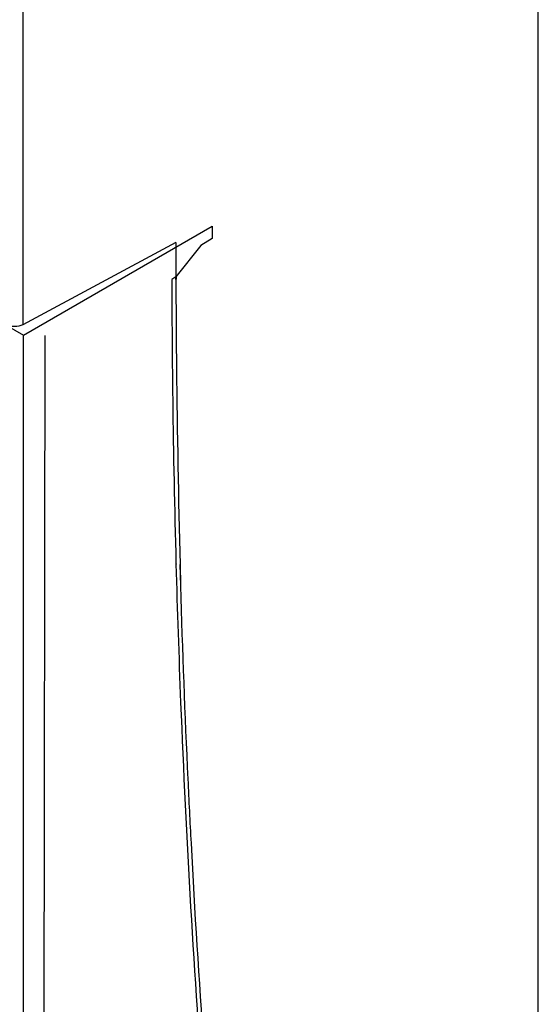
# Model space of a CAD drawing. Header units: millimetres. Extents: x 48 to 323, y 40 to 478.
# Tile 5 of 8: x 175 to 221, y 129 to 215. Entities that reach past the tile are written whole.
import ezdxf

# ---------------------------------------------------------------- set-up
doc = ezdxf.new("R2010")
doc.units = ezdxf.units.MM
doc.header["$LTSCALE"] = 33.652061
doc.layers.get('0').update_dxf_attribs({"linetype": 'CONTINUOUS'})

msp = doc.modelspace()

# ---------------------------------------------------------------- linework, layer by layer
at = {"color": 7}
for p, q in [((220.741, 54.52), (220.741, 333.901)), ((175.498, 307.78), (175.498, 188.473)), ((175.557, 187.557), (192.103, 197.109)), ((192.103, 197.109), (192.103, 196.031)), ((192.103, 196.031), (191.106, 195.435)), ((188.927, 195.685), (175.498, 188.473)), ((191.106, 195.435), (188.932, 192.673)), ((165.74, 193.224), (175.557, 187.557)), ((188.932, 192.673), (188.571, 192.457)), ((188.931, 192.438), (188.931, 192.699)), ((188.975, 192.463), (188.971, 192.723)), ((175.557, 108.356), (175.557, 187.557)), ((177.326, 109.657), (177.461, 187.536)), ((188.938, 167.577), (188.941, 167.485)), ((188.938, 167.577), (188.94, 167.484)), ((189.36, 165.572), (189.307, 167.46)), ((189.37, 165.578), (189.342, 167.481))]:
    msp.add_line(p, q, dxfattribs=at)
for centre, radius, start, end in [((1223.505, 195.276), 1034.577, 179.977316, 180.14268), ((1216.92, 195.05), 1028.353, 180.144426, 180.464694), ((1212.859, 195.236), 1023.932, 180.156566, 180.587461), ((1189.891, 194.94), 1000.962, 180.584019, 181.573201)]:
    msp.add_arc(centre, radius, start, end, dxfattribs=at)
for points, knots in [([(175.498, 188.473), (175.282, 188.358), (174.777, 188.275), (174.277, 188.379), (174.063, 188.501)], [0, 0, 0, 0, 0.497507, 1, 1, 1, 1]), ([(188.601, 186.709), (188.614, 185.108), (188.681, 178.73), (188.808, 172.353), (188.938, 167.577)], [0, 0, 0, 0, 0.251027, 1, 1, 1, 1]), ([(188.94, 167.484), (189.051, 163.438), (189.585, 147.43), (190.516, 131.434), (191.448, 119.502)], [0, 0, 0, 0, 0.252732, 1, 1, 1, 1]), ([(190.286, 143.002), (190.188, 144.873), (189.813, 152.393), (189.526, 159.918), (189.36, 165.572)], [0, 0, 0, 0, 0.24874, 1, 1, 1, 1]), ([(191.855, 119.137), (191.699, 121.113), (191.099, 129.063), (190.602, 137.02), (190.286, 143.002)], [0, 0, 0, 0, 0.248619, 1, 1, 1, 1])]:
    msp.add_open_spline(points, degree=3, knots=knots, dxfattribs=at)

doc.saveas('drawing.dxf')
